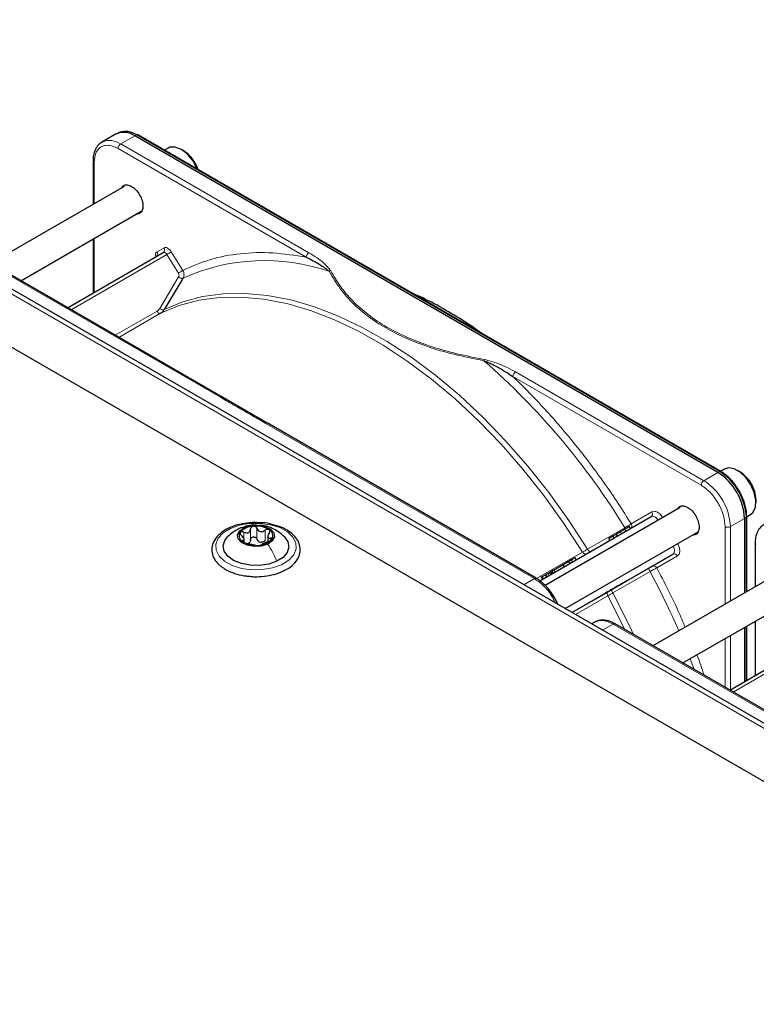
# Paper-space layout 'Blatt2' of a CAD drawing. Header units: millimetres. Extents: x 5 to 418, y 2 to 292.
# Tile 75 of 77: x 286 to 305, y 230 to 256. Entities that reach past the tile are written whole.
import ezdxf

# ---------------------------------------------------------------- set-up
doc = ezdxf.new("R2010")
doc.units = ezdxf.units.MM

psp = doc.layouts.new('Blatt2')

# ---------------------------------------------------------------- linework, layer by layer
at = {"color": 7, "linetype": 'Continuous', "lineweight": 25}
for p, q in [((315.744, 229.623), (270.206, 255.912)), ((288.235, 252.9), (288.181, 252.876)), ((288.149, 252.86), (287.773, 252.642)), ((287.773, 252.642), (287.79, 252.652)), ((304.219, 243.821), (288.649, 252.81)), ((304.297, 243.847), (288.727, 252.836)), ((289.542, 252.485), (289.439, 252.425)), ((289.948, 252.417), (289.892, 252.45)), ((287.536, 252.144), (287.536, 250.98)), ((287.536, 252.142), (287.536, 252.144)), ((288.363, 251.457), (284.805, 249.404)), ((285.605, 248.942), (288.838, 250.808)), ((317.57, 230.125), (282.073, 250.617)), ((287.536, 250.057), (287.536, 248.614)), ((290.985, 245.836), (283.797, 249.985)), ((286.854, 248.22), (289.409, 249.695)), ((289.908, 248.959), (289.456, 248.205)), ((292.188, 245.142), (290.977, 245.84)), ((299.368, 240.997), (292.18, 245.146)), ((304.391, 243.912), (304.288, 243.853)), ((304.798, 243.845), (304.741, 243.878)), ((305.236, 243.02), (305.236, 243.086)), ((299.465, 240.93), (302.436, 242.645)), ((303.212, 242.885), (299.609, 240.805)), ((304.985, 242.653), (304.979, 242.767)), ((304.988, 242.64), (305.091, 242.7)), ((304.988, 240.645), (304.988, 242.651)), ((304.926, 242.597), (304.926, 240.609)), ((292.204, 242.117), (292.204, 241.975)), ((300.139, 240.187), (303.687, 242.236)), ((301.417, 242.126), (301.302, 242.06)), ((301.51, 242.18), (301.417, 242.126)), ((301.417, 242.126), (301.447, 242.074)), ((301.614, 242.239), (301.51, 242.18)), ((301.54, 242.128), (301.51, 242.18)), ((301.882, 242.325), (301.852, 242.377)), ((291.568, 241.966), (291.568, 242.03)), ((301.332, 242.008), (301.302, 242.06)), ((305.214, 241.939), (305.214, 240.775)), ((305.214, 241.937), (305.214, 241.939)), ((302.463, 241.321), (303.016, 241.641)), ((300.09, 241.36), (299.842, 241.217)), ((300.24, 241.446), (300.09, 241.36)), ((300.12, 241.308), (300.09, 241.36)), ((300.31, 241.487), (300.24, 241.446)), ((300.27, 241.394), (300.24, 241.446)), ((300.408, 241.543), (300.31, 241.487)), ((300.34, 241.435), (300.31, 241.487)), ((300.438, 241.491), (300.408, 241.543)), ((299.642, 241.032), (299.612, 241.084)), ((299.763, 241.171), (299.734, 241.154)), ((299.764, 241.102), (299.734, 241.154)), ((299.792, 241.188), (299.763, 241.171)), ((299.793, 241.119), (299.763, 241.171)), ((299.808, 241.197), (299.791, 241.226)), ((299.842, 241.217), (299.792, 241.188)), ((299.822, 241.136), (299.792, 241.188)), ((299.872, 241.165), (299.842, 241.217)), ((301.383, 240.697), (302.376, 241.271)), ((306.04, 241.252), (302.483, 239.198)), ((299.491, 241.053), (299.537, 240.972)), ((300.319, 240.083), (301.284, 240.64)), ((303.283, 238.737), (306.516, 240.603)), ((300.925, 239.825), (300.846, 239.779)), ((308.662, 235.631), (301.475, 239.78)), ((305.214, 239.851), (305.214, 238.409)), ((304.532, 238.015), (307.087, 239.49)), ((304.926, 239.686), (304.926, 238.243)), ((304.988, 238.278), (304.988, 239.721))]:
    psp.add_line(p, q, dxfattribs=at)
at = {"color": 7, "linetype": 'Continuous', "lineweight": 18}
for p, q in [((288.273, 252.593), (288.649, 252.81)), ((288.649, 252.81), (288.701, 252.835)), ((288.701, 252.835), (304.271, 243.846)), ((293.229, 249.569), (288.202, 252.47)), ((293.299, 249.691), (288.273, 252.593)), ((287.565, 252.103), (287.565, 250.997)), ((317.37, 230.105), (281.873, 250.597)), ((287.565, 250.073), (287.565, 248.631)), ((283.747, 249.98), (290.934, 245.831)), ((289.245, 249.716), (289.43, 249.823)), ((289.506, 249.642), (286.949, 248.166)), ((289.814, 249.144), (289.506, 249.642)), ((289.624, 249.716), (289.932, 249.219)), ((289.316, 248.201), (289.82, 249.042)), ((289.94, 249.012), (289.908, 248.959)), ((289.456, 248.205), (289.436, 248.171)), ((288.128, 247.485), (289.243, 248.129)), ((289.339, 248.075), (288.223, 247.431)), ((303.772, 243.482), (298.746, 246.384)), ((303.843, 243.604), (298.816, 246.506)), ((292.131, 245.141), (299.318, 240.992)), ((304.219, 243.821), (303.843, 243.604)), ((304.271, 243.846), (304.219, 243.821)), ((301.904, 242.453), (302.457, 242.773)), ((304.967, 242.744), (304.974, 242.629)), ((304.409, 240.31), (304.409, 242.379)), ((304.926, 242.597), (304.55, 242.379)), ((304.55, 242.379), (304.55, 240.392)), ((304.974, 242.629), (304.926, 242.597)), ((304.974, 242.629), (304.974, 240.637)), ((291.562, 242.036), (291.562, 242.229)), ((291.739, 242.026), (291.739, 242.312)), ((291.912, 242.042), (291.912, 242.328)), ((292.126, 241.995), (292.126, 242.281)), ((300.739, 241.774), (301.731, 242.348)), ((301.644, 242.188), (301.614, 242.239)), ((301.766, 242.258), (301.736, 242.31)), ((291.535, 241.968), (291.535, 242.004)), ((292.273, 242.008), (292.273, 242.072)), ((299.378, 240.988), (300.607, 241.698)), ((303.016, 241.641), (300.319, 240.084)), ((303.137, 241.595), (302.584, 241.276)), ((299.658, 241.041), (299.628, 241.093)), ((299.717, 241.075), (299.687, 241.127)), ((302.406, 241.179), (301.413, 240.606)), ((299.318, 240.992), (299.032, 240.827)), ((299.558, 240.983), (299.528, 241.035)), ((301.281, 240.53), (300.414, 240.029)), ((301.139, 239.61), (301.425, 239.775)), ((301.425, 239.775), (308.612, 235.626)), ((304.974, 239.713), (304.974, 238.27)), ((304.409, 238.086), (304.409, 239.387)), ((304.55, 239.468), (304.55, 238.026)), ((307.184, 239.437), (304.627, 237.961)), ((303.586, 238.561), (303.477, 238.849))]:
    psp.add_line(p, q, dxfattribs=at)
at = {"color": 7, "linetype": 'Continuous', "lineweight": 25, "flags": 128}
for points in [[(290.321, 251.915), (290.307, 251.95), (290.197, 252.152), (290.054, 252.325), (289.893, 252.449), (289.732, 252.511), (289.589, 252.505), (289.542, 252.485)], [(305.091, 242.7), (305.161, 242.761), (305.223, 242.898), (305.233, 243.08), (305.19, 243.286), (305.099, 243.495), (304.968, 243.683), (304.813, 243.83), (304.65, 243.92), (304.497, 243.944), (304.391, 243.912)], [(304.988, 242.653), (304.988, 242.653), (304.988, 242.651)], [(291.574, 242.353), (291.745, 242.405), (291.937, 242.415), (292.122, 242.382), (292.27, 242.311), (292.36, 242.212), (292.378, 242.101), (292.321, 241.995), (292.198, 241.909)], [(292.198, 241.909), (292.027, 241.857), (291.835, 241.847), (291.65, 241.88), (291.502, 241.951), (291.411, 242.049), (291.394, 242.16), (291.451, 242.267), (291.574, 242.353)], [(292.441, 241.451), (292.226, 241.377), (291.983, 241.34), (291.733, 241.345), (291.495, 241.39), (291.289, 241.472), (291.131, 241.584), (291.034, 241.718), (291.006, 241.861), (291.05, 242.004), (291.128, 242.103)], [(292.646, 242.101), (292.738, 241.973), (292.765, 241.829), (292.722, 241.687), (292.611, 241.557), (292.441, 241.451)]]:
    psp.add_lwpolyline(points, dxfattribs=at)
at = {"color": 7, "linetype": 'Continuous', "lineweight": 18, "flags": 128}
for points in [[(289.506, 249.642), (289.495, 249.657), (289.483, 249.671), (289.47, 249.683), (289.457, 249.691), (289.444, 249.697), (289.431, 249.7), (289.419, 249.699), (289.409, 249.695)], [(300.607, 241.698), (300.105, 242.465), (299.572, 243.204), (299.013, 243.909), (298.429, 244.577), (297.824, 245.204), (297.203, 245.785), (296.569, 246.318), (295.926, 246.798), (295.277, 247.224), (294.626, 247.592), (293.978, 247.9), (293.337, 248.147), (292.706, 248.331), (292.088, 248.451), (291.489, 248.505), (290.911, 248.495), (290.357, 248.419), (289.832, 248.279), (289.339, 248.075)], [(289.436, 248.171), (289.931, 248.376), (290.458, 248.517), (291.013, 248.593), (291.592, 248.603), (292.194, 248.548), (292.813, 248.429), (293.446, 248.244), (294.09, 247.997), (294.74, 247.687), (295.392, 247.318), (296.043, 246.891), (296.689, 246.409), (297.325, 245.875), (297.948, 245.292), (298.554, 244.663), (299.14, 243.993), (299.701, 243.285), (300.235, 242.544), (300.739, 241.774)], [(302.626, 242.547), (302.609, 242.57), (302.585, 242.597), (302.559, 242.62), (302.533, 242.637), (302.506, 242.649), (302.48, 242.654), (302.457, 242.653), (302.436, 242.645)], [(291.205, 242.329), (291.445, 242.414), (291.716, 242.461), (291.997, 242.465), (292.272, 242.428), (292.52, 242.35), (292.724, 242.238), (292.872, 242.099), (292.952, 241.943), (292.96, 241.781), (292.895, 241.622), (292.76, 241.479), (292.567, 241.361), (292.326, 241.276), (292.056, 241.229), (291.774, 241.225), (291.5, 241.263), (291.252, 241.34), (291.047, 241.452), (290.9, 241.591), (290.819, 241.747), (290.812, 241.909), (290.877, 242.068), (291.011, 242.211), (291.205, 242.329)], [(303.016, 241.641), (303.033, 241.655), (303.046, 241.674), (303.054, 241.699), (303.058, 241.728), (303.056, 241.76), (303.049, 241.794), (303.037, 241.828), (303.026, 241.854)], [(301.413, 240.606), (301.854, 239.732), (301.962, 239.499)], [(301.733, 239.631), (301.717, 239.665), (301.281, 240.53)]]:
    psp.add_lwpolyline(points, dxfattribs=at)
at = {"color": 7, "linetype": 'Continuous', "lineweight": 25}
for centre, radius, start, end in [((288.356, 252.401), 0.503, 54.3824, 114.3071), ((288.404, 252.414), 0.514, 54.844, 109.1737), ((288.715, 252.811), 0.0279, 64.1059, 120.3461), ((289.444, 251.621), 0.942, 17.3593, 57.6418), ((303.391, 242.527), 1.537, 2.6055, 57.3945), ((303.43, 242.544), 1.55, 7.4229, 57.1417), ((304.282, 243.824), 0.0281, 357.4371, 55.9531), ((304.317, 243.062), 0.919, 1.5041, 58.4905), ((291.823, 241.916), 0.472, 90.9797, 139.2502), ((291.893, 241.744), 0.648, 58.1613, 96.9453), ((291.62, 242.128), 0.182, 148.3161, 242.62), ((292.152, 242.134), 0.182, 328.3161, 62.62), ((291.878, 242.518), 0.648, 238.1613, 276.9453), ((291.608, 242.087), 0.171, 286.0993, 304.1306), ((291.949, 242.346), 0.472, 270.9797, 319.2502), ((292.053, 242.194), 0.237, 250.3106, 264.7961)]:
    psp.add_arc(centre, radius, start, end, dxfattribs=at)
at = {"color": 7, "linetype": 'Continuous', "lineweight": 18}
for centre, radius, start, end in [((287.977, 252.176), 0.511, 54.6299, 111.5164), ((288.355, 252.463), 0.154, 122.6055, 177.3945), ((287.587, 252.149), 0.0509, 187.749, 245.4439), ((289.354, 249.77), 0.0922, 306.3512, 35.1851), ((289.169, 249.663), 0.0926, 307.8335, 35.0766), ((288.583, 251.241), 1.846, 299.9888, 304.3156), ((292.116, 244.211), 5.271, 70.957, 114.3749), ((293.382, 249.562), 0.154, 122.6055, 177.3945), ((285.253, 232.265), 19.319, 31.4621, 48.8282), ((298.899, 246.377), 0.154, 122.6055, 177.3945), ((304.285, 243.822), 0.0279, 64.1059, 120.3461), ((303.926, 243.475), 0.154, 122.6055, 177.3945), ((303.015, 242.31), 1.537, 2.6055, 57.3945), ((302.382, 242.719), 0.0922, 306.3512, 35.1851), ((304.96, 242.653), 0.0279, 299.6454, 355.8931), ((304.479, 242.516), 0.154, 242.6097, 297.3903), ((305.264, 241.944), 0.0509, 187.749, 245.4439), ((303.053, 241.556), 0.0922, 24.8163, 113.6431), ((283.907, 231.257), 20.992, 23.4081, 28.207)]:
    psp.add_arc(centre, radius, start, end, dxfattribs=at)
at = {"color": 7, "linetype": 'Continuous', "lineweight": 25}
for points, knots in [([(287.795, 252.648), (287.766, 252.633), (287.691, 252.595), (287.608, 252.484), (287.554, 252.338), (287.533, 252.221), (287.538, 252.153), (287.539, 252.143)], [0, 0, 0, 0, 0.178353, 0.449155, 0.712576, 0.95398, 1, 1, 1, 1]), ([(288.287, 251.414), (288.305, 251.44), (288.342, 251.496), (288.444, 251.514), (288.523, 251.48), (288.562, 251.462)], [0, 0, 0, 0, 0.314168, 0.657084, 1, 1, 1, 1]), ([(288.562, 251.462), (288.602, 251.434), (288.682, 251.377), (288.783, 251.238), (288.851, 251.083), (288.875, 250.931), (288.85, 250.808), (288.786, 250.728), (288.719, 250.723), (288.687, 250.721)], [0, 0, 0, 0, 0.144573, 0.289146, 0.433719, 0.578293, 0.722866, 0.867439, 1, 1, 1, 1]), ([(289.234, 249.598), (289.234, 249.598), (289.234, 249.597), (289.228, 249.59), (289.225, 249.589), (289.224, 249.589)], [0, 0, 0, 0, 0.337931, 0.908636, 1, 1, 1, 1]), ([(293.229, 249.569), (293.354, 249.508), (293.582, 249.398), (293.757, 249.257), (293.836, 249.194)], [0, 0, 0, 0, 0.546487, 1, 1, 1, 1]), ([(297.958, 247.506), (297.773, 247.636), (297.386, 247.906), (296.795, 248.249), (296.342, 248.489), (296.094, 248.591), (296.046, 248.61)], [0, 0, 0, 0, 0.292559, 0.608996, 0.925533, 1, 1, 1, 1]), ([(289.339, 248.075), (289.358, 248.088), (289.396, 248.113), (289.423, 248.152), (289.436, 248.171)], [0, 0, 0, 0, 0.495823, 1, 1, 1, 1]), ([(297.971, 246.807), (298.009, 246.792), (298.087, 246.764), (298.211, 246.705), (298.339, 246.636), (298.463, 246.565), (298.598, 246.483), (298.688, 246.422), (298.746, 246.384)], [0, 0, 0, 0, 0.131707, 0.266427, 0.45503, 0.620819, 0.756483, 1, 1, 1, 1]), ([(304.786, 243.332), (304.741, 243.404), (304.677, 243.504), (304.567, 243.631), (304.47, 243.726), (304.374, 243.803), (304.315, 243.834), (304.297, 243.844)], [0, 0, 0, 0, 0.332055, 0.465031, 0.682019, 0.901125, 1, 1, 1, 1]), ([(304.31, 243.82), (304.393, 243.761), (304.521, 243.672), (304.674, 243.488), (304.78, 243.329), (304.865, 243.157), (304.936, 242.968), (304.948, 242.847), (304.954, 242.78)], [0, 0, 0, 0, 0.260513, 0.400752, 0.543967, 0.687182, 0.82742, 1, 1, 1, 1]), ([(304.979, 242.767), (304.978, 242.777), (304.976, 242.834), (304.951, 242.938), (304.907, 243.081), (304.852, 243.212), (304.806, 243.297), (304.786, 243.332)], [0, 0, 0, 0, 0.057456, 0.318799, 0.541248, 0.806265, 1, 1, 1, 1]), ([(303.136, 242.842), (303.154, 242.868), (303.192, 242.923), (303.293, 242.942), (303.372, 242.907), (303.412, 242.89)], [0, 0, 0, 0, 0.3141679, 0.6570839, 1, 1, 1, 1]), ([(303.412, 242.89), (303.452, 242.861), (303.531, 242.805), (303.632, 242.665), (303.7, 242.51), (303.724, 242.358), (303.7, 242.235), (303.635, 242.156), (303.568, 242.151), (303.536, 242.149)], [0, 0, 0, 0, 0.1445731, 0.2891463, 0.4337194, 0.5782925, 0.7228657, 0.8674388, 1, 1, 1, 1]), ([(292.021, 242.48), (291.942, 242.484), (291.772, 242.491), (291.513, 242.457), (291.262, 242.388), (291.044, 242.283), (290.869, 242.148), (290.75, 241.988), (290.697, 241.81), (290.713, 241.634), (290.792, 241.472), (290.894, 241.36), (290.969, 241.304), (290.99, 241.289)], [0, 0, 0, 0, 0.086282, 0.185601, 0.28521, 0.385407, 0.486394, 0.587428, 0.685685, 0.779446, 0.871544, 0.965572, 1, 1, 1, 1]), ([(291.9, 242.413), (291.871, 242.415), (291.779, 242.425), (291.618, 242.393), (291.5, 242.347), (291.439, 242.323)], [0, 0, 0, 0, 0.181448, 0.582026, 1, 1, 1, 1]), ([(291.68, 241.056), (291.732, 241.049), (291.874, 241.033), (292.111, 241.048), (292.374, 241.096), (292.612, 241.182), (292.813, 241.3), (292.964, 241.448), (293.055, 241.618), (293.076, 241.797), (293.03, 241.968), (292.927, 242.122), (292.771, 242.255), (292.567, 242.365), (292.325, 242.441), (292.136, 242.479), (292.033, 242.48), (292.021, 242.48)], [0, 0, 0, 0, 0.042893, 0.116634, 0.190507, 0.26469, 0.339399, 0.414652, 0.489109, 0.560561, 0.62935, 0.698063, 0.769173, 0.842509, 0.916511, 0.990371, 1, 1, 1, 1]), ([(291.815, 242.387), (291.805, 242.385), (291.784, 242.381), (291.76, 242.363), (291.744, 242.34), (291.741, 242.321), (291.739, 242.312)], [0, 0, 0, 0, 0.250033, 0.499632, 0.749228, 1, 1, 1, 1]), ([(291.912, 242.328), (291.908, 242.337), (291.899, 242.354), (291.876, 242.374), (291.847, 242.387), (291.825, 242.387), (291.815, 242.387)], [0, 0, 0, 0, 0.249815, 0.499908, 0.75012, 1, 1, 1, 1]), ([(292.652, 242.095), (292.595, 242.147), (292.495, 242.239), (292.309, 242.337), (292.144, 242.402), (292.03, 242.405), (291.988, 242.406)], [0, 0, 0, 0, 0.309059, 0.543107, 0.835925, 1, 1, 1, 1]), ([(305.473, 242.443), (305.443, 242.428), (305.369, 242.39), (305.286, 242.278), (305.232, 242.133), (305.211, 242.016), (305.215, 241.948), (305.216, 241.938)], [0, 0, 0, 0, 0.178353, 0.449155, 0.712576, 0.95398, 1, 1, 1, 1]), ([(291.44, 242.323), (291.387, 242.296), (291.275, 242.237), (291.178, 242.149), (291.127, 242.102)], [0, 0, 0, 0, 0.46578, 1, 1, 1, 1]), ([(291.466, 242.224), (291.463, 242.217), (291.457, 242.205), (291.463, 242.181), (291.477, 242.156), (291.492, 242.142), (291.499, 242.134)], [0, 0, 0, 0, 0.249857, 0.499466, 0.749011, 1, 1, 1, 1]), ([(291.562, 242.229), (291.552, 242.233), (291.533, 242.241), (291.505, 242.244), (291.48, 242.239), (291.47, 242.229), (291.466, 242.224)], [0, 0, 0, 0, 0.249807, 0.500055, 0.750309, 1, 1, 1, 1]), ([(291.535, 242.004), (291.546, 242.006), (291.562, 242.009), (291.569, 242.024), (291.567, 242.041), (291.558, 242.063), (291.538, 242.095), (291.515, 242.118), (291.499, 242.134)], [0, 0, 0, 0, 0.249201, 0.3743378, 0.4989316, 0.6240084, 0.74976, 1, 1, 1, 1]), ([(291.562, 242.229), (291.582, 242.22), (291.613, 242.208), (291.654, 242.208), (291.682, 242.215), (291.706, 242.232), (291.73, 242.263), (291.736, 242.292), (291.739, 242.312)], [0, 0, 0, 0, 0.249168, 0.374303, 0.498903, 0.623987, 0.749746, 1, 1, 1, 1]), ([(291.912, 242.328), (291.922, 242.31), (291.937, 242.282), (291.971, 242.257), (292.001, 242.245), (292.034, 242.243), (292.078, 242.25), (292.107, 242.269), (292.126, 242.281)], [0, 0, 0, 0, 0.249199, 0.374336, 0.49893, 0.624007, 0.749759, 1, 1, 1, 1]), ([(292.235, 242.295), (292.228, 242.299), (292.213, 242.306), (292.183, 242.306), (292.153, 242.298), (292.135, 242.287), (292.126, 242.281)], [0, 0, 0, 0, 0.249991, 0.499611, 0.749127, 1, 1, 1, 1]), ([(292.237, 242.202), (292.226, 242.184), (292.21, 242.157), (292.203, 242.122), (292.205, 242.1), (292.214, 242.084), (292.234, 242.07), (292.257, 242.071), (292.273, 242.072)], [0, 0, 0, 0, 0.249201, 0.374338, 0.498932, 0.624008, 0.74976, 1, 1, 1, 1]), ([(292.237, 242.202), (292.242, 242.211), (292.252, 242.228), (292.257, 242.254), (292.253, 242.278), (292.241, 242.289), (292.235, 242.295)], [0, 0, 0, 0, 0.249852, 0.499902, 0.750115, 1, 1, 1, 1]), ([(301.736, 242.31), (301.717, 242.299), (301.679, 242.277), (301.635, 242.252), (301.614, 242.239)], [0, 0, 0, 0, 0.520139, 1, 1, 1, 1]), ([(301.852, 242.377), (301.85, 242.376), (301.848, 242.375), (301.825, 242.361), (301.787, 242.34), (301.754, 242.321), (301.736, 242.31)], [0, 0, 0, 0, 0.2389, 0.474476, 0.723416, 1, 1, 1, 1]), ([(291.535, 242.004), (291.53, 242.003), (291.52, 242.001), (291.515, 241.993), (291.519, 241.981), (291.531, 241.972), (291.537, 241.967)], [0, 0, 0, 0, 0.249852, 0.499902, 0.750115, 1, 1, 1, 1]), ([(291.537, 241.967), (291.544, 241.962), (291.559, 241.953), (291.589, 241.941), (291.619, 241.931), (291.637, 241.927), (291.645, 241.925)], [0, 0, 0, 0, 0.2499907, 0.4996106, 0.7491271, 1, 1, 1, 1]), ([(291.859, 241.878), (291.85, 241.88), (291.835, 241.884), (291.801, 241.89), (291.771, 241.897), (291.738, 241.904), (291.694, 241.915), (291.665, 241.921), (291.645, 241.925)], [0, 0, 0, 0, 0.249199, 0.374336, 0.49893, 0.624007, 0.749759, 1, 1, 1, 1]), ([(291.739, 242.026), (291.737, 242.011), (291.733, 241.98), (291.713, 241.957), (291.704, 241.946)], [0, 0, 0, 0, 0.50155, 1, 1, 1, 1]), ([(291.739, 242.026), (291.741, 242.036), (291.744, 242.054), (291.76, 242.078), (291.784, 242.095), (291.814, 242.103), (291.847, 242.101), (291.876, 242.089), (291.899, 242.068), (291.908, 242.051), (291.912, 242.042)], [0, 0, 0, 0, 0.125193, 0.249438, 0.374279, 0.499024, 0.623869, 0.749369, 0.87443, 1, 1, 1, 1]), ([(291.859, 241.878), (291.864, 241.877), (291.873, 241.875), (291.896, 241.873), (291.925, 241.872), (291.946, 241.874), (291.957, 241.874)], [0, 0, 0, 0, 0.249815, 0.499908, 0.75012, 1, 1, 1, 1]), ([(291.974, 241.971), (291.96, 241.98), (291.933, 241.999), (291.919, 242.028), (291.912, 242.042)], [0, 0, 0, 0, 0.498457, 1, 1, 1, 1]), ([(291.957, 241.874), (291.967, 241.876), (291.988, 241.878), (292.012, 241.883), (292.028, 241.889), (292.031, 241.892), (292.032, 241.894)], [0, 0, 0, 0, 0.250033, 0.499632, 0.749228, 1, 1, 1, 1]), ([(292.126, 241.995), (292.112, 241.985), (292.083, 241.966), (292.049, 241.961), (292.032, 241.958)], [0, 0, 0, 0, 0.501552, 1, 1, 1, 1]), ([(292.21, 241.977), (292.19, 241.97), (292.159, 241.958), (292.118, 241.939), (292.09, 241.926), (292.066, 241.915), (292.041, 241.903), (292.036, 241.897), (292.032, 241.894)], [0, 0, 0, 0, 0.2491679, 0.3743031, 0.4989033, 0.6239875, 0.7497462, 1, 1, 1, 1]), ([(292.21, 241.977), (292.22, 241.981), (292.239, 241.988), (292.267, 242.003), (292.292, 242.021), (292.301, 242.032), (292.306, 242.038)], [0, 0, 0, 0, 0.2498071, 0.5000551, 0.7503094, 1, 1, 1, 1]), ([(292.306, 242.038), (292.309, 242.044), (292.314, 242.055), (292.309, 242.066), (292.295, 242.073), (292.28, 242.072), (292.273, 242.072)], [0, 0, 0, 0, 0.249857, 0.499466, 0.749011, 1, 1, 1, 1]), ([(290.99, 241.289), (291.023, 241.267), (291.118, 241.204), (291.31, 241.125), (291.514, 241.068), (291.642, 241.058), (291.68, 241.056)], [0, 0, 0, 0, 0.18036, 0.519453, 0.858398, 1, 1, 1, 1]), ([(299.626, 241.092), (299.617, 241.087), (299.598, 241.076), (299.571, 241.06), (299.546, 241.046), (299.534, 241.039), (299.528, 241.035)], [0, 0, 0, 0, 0.2570131, 0.4933044, 0.7331887, 1, 1, 1, 1]), ([(299.628, 241.093), (299.623, 241.09), (299.615, 241.085), (299.611, 241.083), (299.612, 241.084), (299.612, 241.084)], [0, 0, 0, 0, 0.520179, 0.760732, 1, 1, 1, 1]), ([(299.687, 241.127), (299.681, 241.124), (299.669, 241.117), (299.653, 241.108), (299.639, 241.1), (299.632, 241.095), (299.628, 241.093)], [0, 0, 0, 0, 0.255127, 0.498018, 0.74194, 1, 1, 1, 1]), ([(299.761, 241.17), (299.749, 241.163), (299.726, 241.15), (299.699, 241.134), (299.687, 241.127)], [0, 0, 0, 0, 0.530715, 1, 1, 1, 1]), ([(302.376, 241.271), (302.384, 241.275), (302.401, 241.285), (302.425, 241.299), (302.447, 241.312), (302.458, 241.318), (302.463, 241.321)], [0, 0, 0, 0, 0.248974, 0.501635, 0.750749, 1, 1, 1, 1]), ([(299.854, 240.485), (299.809, 240.557), (299.745, 240.657), (299.634, 240.784), (299.536, 240.879), (299.441, 240.955), (299.384, 240.985), (299.367, 240.994)], [0, 0, 0, 0, 0.335682, 0.470248, 0.690009, 0.912205, 1, 1, 1, 1]), ([(299.528, 241.035), (299.521, 241.031), (299.51, 241.025), (299.507, 241.023), (299.508, 241.024), (299.509, 241.024)], [0, 0, 0, 0, 0.511036, 0.753379, 1, 1, 1, 1]), ([(301.284, 240.64), (301.299, 240.649), (301.33, 240.667), (301.365, 240.687), (301.383, 240.697)], [0, 0, 0, 0, 0.5, 1, 1, 1, 1]), ([(299.944, 240.3), (299.931, 240.331), (299.906, 240.394), (299.872, 240.454), (299.854, 240.485)], [0, 0, 0, 0, 0.485069, 1, 1, 1, 1]), ([(301.475, 239.777), (301.448, 239.793), (301.377, 239.835), (301.258, 239.872), (301.121, 239.885), (301.011, 239.872), (300.957, 239.837), (300.942, 239.827)], [0, 0, 0, 0, 0.145773, 0.38604, 0.633582, 0.892952, 1, 1, 1, 1])]:
    psp.add_open_spline(points, degree=3, knots=knots, dxfattribs=at)
at = {"color": 7, "linetype": 'Continuous', "lineweight": 18}
for points, knots in [([(288.202, 252.47), (288.122, 252.507), (287.999, 252.563), (287.85, 252.557), (287.749, 252.521), (287.666, 252.45), (287.587, 252.325), (287.574, 252.19), (287.565, 252.103)], [0, 0, 0, 0, 0.239457, 0.368361, 0.5, 0.631639, 0.760543, 1, 1, 1, 1]), ([(289.43, 249.823), (289.443, 249.827), (289.471, 249.837), (289.526, 249.819), (289.581, 249.777), (289.61, 249.736), (289.624, 249.716)], [0, 0, 0, 0, 0.240773, 0.5, 0.759227, 1, 1, 1, 1]), ([(289.208, 249.594), (289.206, 249.606), (289.2, 249.641), (289.212, 249.687), (289.234, 249.706), (289.245, 249.716)], [0, 0, 0, 0, 0.205862, 0.617587, 1, 1, 1, 1]), ([(289.932, 249.219), (290.173, 249.324), (290.657, 249.536), (291.466, 249.683), (292.321, 249.713), (292.927, 249.616), (293.229, 249.569)], [0, 0, 0, 0, 0.249257, 0.5, 0.750743, 1, 1, 1, 1]), ([(293.88, 249.211), (293.821, 249.282), (293.675, 249.46), (293.44, 249.604), (293.299, 249.691)], [0, 0, 0, 0, 0.39819, 1, 1, 1, 1]), ([(289.94, 249.012), (289.947, 249.025), (289.96, 249.052), (289.966, 249.103), (289.96, 249.161), (289.942, 249.199), (289.932, 249.219)], [0, 0, 0, 0, 0.216924, 0.455917, 0.716953, 1, 1, 1, 1]), ([(289.82, 249.042), (289.824, 249.05), (289.831, 249.064), (289.832, 249.091), (289.828, 249.119), (289.819, 249.136), (289.814, 249.144)], [0, 0, 0, 0, 0.247321, 0.497654, 0.748719, 1, 1, 1, 1]), ([(293.836, 249.194), (293.842, 249.197), (293.856, 249.205), (293.872, 249.209), (293.88, 249.211)], [0, 0, 0, 0, 0.483164, 1, 1, 1, 1]), ([(293.836, 249.194), (293.929, 249.037), (294.106, 248.739), (294.464, 248.334), (294.873, 247.983), (295.34, 247.676), (295.873, 247.406), (296.482, 247.17), (297.183, 246.963), (297.699, 246.861), (297.971, 246.807)], [0, 0, 0, 0, 0.141038, 0.268348, 0.385526, 0.500284, 0.615098, 0.732344, 0.859336, 1, 1, 1, 1]), ([(297.984, 246.841), (297.737, 246.889), (297.257, 246.982), (296.574, 247.175), (295.942, 247.412), (295.365, 247.699), (294.868, 248.031), (294.459, 248.396), (294.123, 248.791), (293.962, 249.068), (293.88, 249.211)], [0, 0, 0, 0, 0.12858, 0.250087, 0.37511, 0.500001, 0.624892, 0.749914, 0.87141, 1, 1, 1, 1]), ([(297.971, 246.807), (297.973, 246.813), (297.977, 246.827), (297.982, 246.836), (297.984, 246.841)], [0, 0, 0, 0, 0.499999, 1, 1, 1, 1]), ([(298.816, 246.506), (298.666, 246.587), (298.416, 246.723), (298.107, 246.807), (297.984, 246.841)], [0, 0, 0, 0, 0.600655, 1, 1, 1, 1]), ([(298.746, 246.384), (299.033, 246.098), (299.609, 245.525), (300.427, 244.563), (301.203, 243.542), (301.671, 242.816), (301.904, 242.453)], [0, 0, 0, 0, 0.249327, 0.5, 0.750673, 1, 1, 1, 1]), ([(290.934, 245.831), (290.943, 245.835), (290.962, 245.843), (290.979, 245.842), (290.984, 245.836), (290.984, 245.836)], [0, 0, 0, 0, 0.499615, 0.99923, 1, 1, 1, 1]), ([(290.934, 245.831), (291.065, 245.756), (291.265, 245.641), (291.533, 245.486), (291.801, 245.332), (292, 245.216), (292.131, 245.141)], [0, 0, 0, 0, 0.327983, 0.500008, 0.672268, 1, 1, 1, 1]), ([(292.18, 245.146), (292.173, 245.148), (292.159, 245.154), (292.14, 245.145), (292.131, 245.141)], [0, 0, 0, 0, 0.498802, 1, 1, 1, 1]), ([(304.409, 242.379), (304.4, 242.477), (304.387, 242.627), (304.308, 242.844), (304.226, 243.009), (304.124, 243.162), (303.976, 243.34), (303.852, 243.426), (303.772, 243.482)], [0, 0, 0, 0, 0.2394568, 0.3683606, 0.5, 0.6316394, 0.7605432, 1, 1, 1, 1]), ([(302.457, 242.773), (302.477, 242.78), (302.519, 242.795), (302.601, 242.767), (302.684, 242.704), (302.728, 242.643), (302.749, 242.613)], [0, 0, 0, 0, 0.240773, 0.5, 0.759227, 1, 1, 1, 1]), ([(301.904, 242.453), (301.892, 242.446), (301.869, 242.431), (301.823, 242.403), (301.776, 242.374), (301.746, 242.356), (301.731, 242.348)], [0, 0, 0, 0, 0.280057, 0.540096, 0.780086, 1, 1, 1, 1]), ([(291.44, 242.323), (291.44, 242.323), (291.476, 242.351), (291.525, 242.352), (291.574, 242.353)], [0, 0, 0, 0, 0.002924, 1, 1, 1, 1]), ([(303.145, 241.927), (303.16, 241.894), (303.192, 241.826), (303.204, 241.723), (303.187, 241.638), (303.153, 241.609), (303.137, 241.595)], [0, 0, 0, 0, 0.240773, 0.5, 0.759227, 1, 1, 1, 1]), ([(300.739, 241.774), (300.715, 241.761), (300.668, 241.733), (300.627, 241.709), (300.607, 241.698)], [0, 0, 0, 0, 0.500009, 1, 1, 1, 1]), ([(300.607, 241.698), (300.614, 241.687), (300.628, 241.667), (300.656, 241.647), (300.683, 241.637), (300.697, 241.642), (300.704, 241.645)], [0, 0, 0, 0, 0.2499977, 0.4999984, 0.7499992, 1, 1, 1, 1]), ([(302.406, 241.179), (302.421, 241.187), (302.452, 241.204), (302.5, 241.23), (302.548, 241.256), (302.572, 241.269), (302.584, 241.276)], [0, 0, 0, 0, 0.219499, 0.459352, 0.719529, 1, 1, 1, 1]), ([(302.584, 241.276), (302.785, 240.893), (303.06, 240.372), (303.282, 239.837), (303.341, 239.694)], [0, 0, 0, 0, 0.733415, 1, 1, 1, 1]), ([(299.318, 240.992), (299.327, 240.996), (299.345, 241.003), (299.363, 241.002), (299.368, 240.996), (299.369, 240.995)], [0, 0, 0, 0, 0.483167, 0.966335, 1, 1, 1, 1]), ([(299.87, 240.343), (299.854, 240.383), (299.789, 240.543), (299.592, 240.794), (299.409, 240.926), (299.318, 240.992)], [0, 0, 0, 0, 0.146513, 0.573257, 1, 1, 1, 1]), ([(301.284, 240.64), (301.278, 240.635), (301.267, 240.626), (301.261, 240.598), (301.265, 240.564), (301.276, 240.541), (301.281, 240.53)], [0, 0, 0, 0, 0.249998, 0.499999, 0.749999, 1, 1, 1, 1]), ([(301.281, 240.53), (301.301, 240.541), (301.343, 240.565), (301.39, 240.592), (301.413, 240.606)], [0, 0, 0, 0, 0.499991, 1, 1, 1, 1]), ([(301.425, 239.775), (301.331, 239.818), (301.144, 239.904), (300.998, 239.851), (300.925, 239.825)], [0, 0, 0, 0, 0.500051, 1, 1, 1, 1]), ([(301.475, 239.78), (301.467, 239.783), (301.453, 239.788), (301.434, 239.78), (301.425, 239.775)], [0, 0, 0, 0, 0.499672, 1, 1, 1, 1]), ([(303.656, 238.952), (303.657, 238.948), (303.734, 238.769), (303.791, 238.588), (303.847, 238.411)], [0, 0, 0, 0, 0.02245, 1, 1, 1, 1])]:
    psp.add_open_spline(points, degree=3, knots=knots, dxfattribs=at)
for points in [[(289.932, 249.219), (289.925, 249.214), (289.91, 249.204), (289.878, 249.183), (289.844, 249.162), (289.824, 249.15), (289.814, 249.144)], [(289.82, 249.042), (289.83, 249.035), (289.851, 249.021), (289.885, 249.008), (289.918, 249.004), (289.933, 249.01), (289.94, 249.012)], [(289.243, 248.129), (289.258, 248.139), (289.286, 248.158), (289.306, 248.187), (289.316, 248.201)], [(289.436, 248.171), (289.428, 248.168), (289.413, 248.163), (289.381, 248.167), (289.347, 248.18), (289.326, 248.194), (289.316, 248.201)], [(289.339, 248.075), (289.332, 248.073), (289.318, 248.069), (289.291, 248.079), (289.265, 248.099), (289.251, 248.119), (289.243, 248.129)], [(301.883, 242.326), (301.892, 242.333), (301.909, 242.346), (301.921, 242.379), (301.921, 242.417), (301.91, 242.441), (301.904, 242.453)], [(292.441, 241.451), (292.406, 241.532), (292.338, 241.693), (292.245, 241.837), (292.198, 241.909)], [(300.803, 241.702), (300.8, 241.702), (300.794, 241.702), (300.778, 241.718), (300.759, 241.742), (300.745, 241.764), (300.739, 241.774)], [(302.584, 241.276), (302.577, 241.286), (302.561, 241.308), (302.528, 241.327), (302.494, 241.333), (302.473, 241.325), (302.463, 241.321)], [(302.376, 241.271), (302.374, 241.268), (302.371, 241.263), (302.377, 241.241), (302.389, 241.212), (302.4, 241.19), (302.406, 241.179)], [(301.383, 240.697), (301.381, 240.695), (301.379, 240.69), (301.384, 240.668), (301.396, 240.639), (301.408, 240.617), (301.413, 240.606)]]:
    psp.add_open_spline(points, degree=3, dxfattribs=at)
at = {"color": 7, "linetype": 'Continuous', "lineweight": 25}
for points in [[(301.336, 240.671), (301.307, 240.653), (301.247, 240.619), (301.205, 240.595), (301.208, 240.596), (301.257, 240.625), (301.345, 240.676), (301.458, 240.741), (301.581, 240.812), (301.651, 240.852), (301.686, 240.873)], [(301.686, 240.873), (301.716, 240.89), (301.776, 240.924), (301.817, 240.948), (301.815, 240.947), (301.765, 240.918), (301.677, 240.867), (301.564, 240.802), (301.441, 240.731), (301.371, 240.691), (301.336, 240.671)]]:
    psp.add_open_spline(points, degree=3, dxfattribs=at)

doc.saveas('drawing.dxf')
